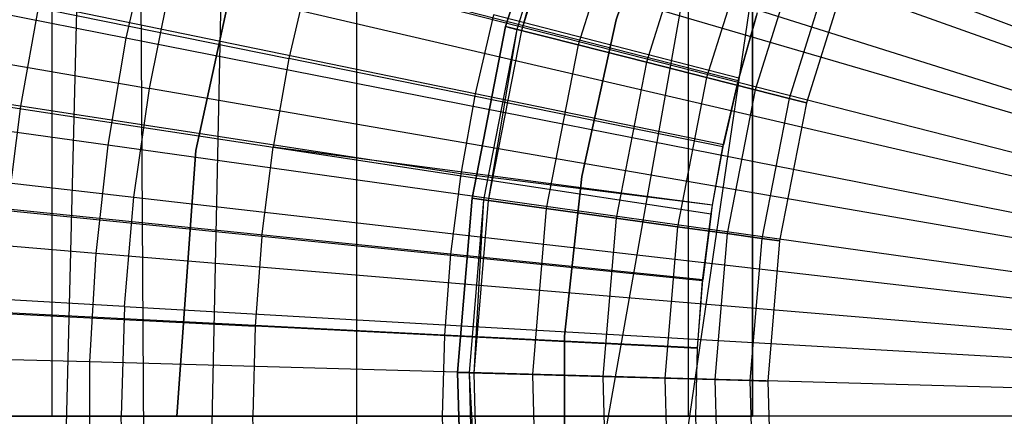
# Model space of a CAD drawing. Extents: x 0.1 to 12.1, y -6 to 6.
# Tile 116 of 256: x 5.377 to 5.709, y 0 to 0.134. Entities that reach past the tile are written whole.
import ezdxf

# ---------------------------------------------------------------- set-up
doc = ezdxf.new("R2010")
doc.units = 0
doc.header["$LTSCALE"] = 2.54
doc.layers.get('0').update_dxf_attribs({"linetype": 'CONTINUOUS'})

# ---------------------------------------------------------------- blocks, each defined once
blk = doc.blocks.new('DROPS_COLOR_B-11195_STL')
at = {"color": 0}
for p, q in [((5.42379, -0.85646, 50.97723), (5.73517, 0.89999, 50.9522)), ((5.42379, -0.85646, 50.97723), (5.73517, 0.89999, 50.9522)), ((5.47077, -0.90001, 50.97241), (5.73517, 0.89999, 50.9522)), ((5.47077, -0.90001, 50.97241), (5.73517, 0.89999, 50.9522)), ((5.49074, -0.9, 39.97526), (5.49074, 0.9, 39.97526)), ((5.49074, -0.9, 39.97526), (5.49074, 0.9, 39.97526)), ((5.49074, -0.9, 47.89384), (5.49074, 0.9, 47.89384)), ((5.49074, -0.9, 47.89384), (5.49074, 0.9, 47.89384)), ((5.42379, -0.85646, 50.97723), (5.46099, 0.89016, 50.97338)), ((5.42379, -0.85646, 50.97723), (5.46099, 0.89016, 50.97338)), ((5.37269, -0.81789, 50.9829), (5.41397, 0.84839, 50.97828)), ((5.37269, -0.81789, 50.9829), (5.41397, 0.84839, 50.97828)), ((5.42379, -0.85646, 50.97723), (5.41397, 0.84839, 50.97828)), ((5.42379, -0.85646, 50.97723), (5.41397, 0.84839, 50.97828)), ((5.38796, 0, 33.25583), (5.38796, 0.8, 33.25583)), ((5.38796, 0, 33.25583), (5.38796, 0.8, 33.25583)), ((5.38796, 0, 20.61793), (5.38796, 0.8, 20.61793)), ((5.38796, 0, 20.61793), (5.38796, 0.8, 20.61793)), ((5.60256, 0, 33.34472), (5.60256, 0.8, 33.34472)), ((5.60256, 0, 33.34472), (5.60256, 0.8, 33.34472)), ((5.60256, 0, 20.52904), (5.60256, 0.8, 20.52904)), ((5.60256, 0, 20.52904), (5.60256, 0.8, 20.52904)), ((5.62422, 0.8, 36.91786), (5.62422, 0, 36.91786)), ((5.62422, 0.8, 36.91786), (5.62422, 0, 36.91786)), ((5.62422, 0, 16.95591), (5.62422, 0.8, 16.95591)), ((5.62422, 0, 16.95591), (5.62422, 0.8, 16.95591)), ((5.75363, 0.10931, 1.82451), (5.44901, 0.218, 1.86697)), ((5.75363, 0.10931, 1.82451), (5.44901, 0.218, 1.86697)), ((5.54089, 0.13146, 164.4), (5.5585, 0.18777, 164.4)), ((5.5585, 0.18777, 164.3), (5.54089, 0.13146, 164.3)), ((5.54089, 0.13146, 164.511), (5.5585, 0.18777, 164.511)), ((5.5585, 0.18777, 164.3), (5.54089, 0.13146, 164.3)), ((5.54089, 0.13146, 164.511), (5.5585, 0.18777, 164.511)), ((5.5585, 0.18777, 164.411), (5.54089, 0.13146, 164.411)), ((5.5585, 0.18777, 164.411), (5.54089, 0.13146, 164.411)), ((5.54089, 0.13146, 164.4), (5.5585, 0.18777, 164.4)), ((5.56214, 0.1864, 164.40939), (5.54466, 0.1305, 164.40939)), ((5.56214, 0.1864, 164.40939), (5.54466, 0.1305, 164.40939)), ((5.56214, 0.1864, 164.40161), (5.54466, 0.1305, 164.40161)), ((5.56214, 0.1864, 164.40161), (5.54466, 0.1305, 164.40161)), ((5.56214, 0.1864, 164.40161), (5.54622, 0.13011, 164.40551)), ((5.74789, 0.09164, 1.82451), (5.43756, 0.18276, 1.86697)), ((5.74789, 0.09164, 1.82451), (5.43756, 0.18276, 1.86697)), ((5.56365, 0.18584, 164.40551), (5.54622, 0.13011, 164.40551)), ((5.59551, 0.18507, 39.93458), (5.57822, 0.13376, 39.93458)), ((5.57822, 0.13376, 36.93458), (5.59551, 0.18507, 36.93458)), ((5.59551, 0.18507, 39.93458), (5.57822, 0.13376, 39.93458)), ((5.57822, 0.13376, 36.93458), (5.59551, 0.18507, 36.93458)), ((5.59551, 0.18507, 16.93432), (5.57822, 0.13376, 16.93432)), ((5.57822, 0.13376, 13.93432), (5.59551, 0.18507, 13.93432)), ((5.59551, 0.18507, 16.93432), (5.57822, 0.13376, 16.93432)), ((5.57822, 0.13376, 13.93432), (5.59551, 0.18507, 13.93432)), ((5.59551, 0.18507, 50.93809), (5.57822, 0.13376, 50.93809)), ((5.57822, 0.13376, 47.93809), (5.59551, 0.18507, 47.93809)), ((5.59551, 0.18507, 50.93809), (5.57822, 0.13376, 50.93809)), ((5.57822, 0.13376, 47.93809), (5.59551, 0.18507, 47.93809)), ((5.45552, 0.17749, 164.411), (5.43641, 0.08966, 164.411)), ((5.43641, 0.08966, 164.511), (5.45552, 0.17749, 164.511)), ((5.43641, 0.08966, 164.511), (5.45552, 0.17749, 164.511)), ((5.45552, 0.17749, 164.411), (5.43641, 0.08966, 164.411)), ((5.58214, 0.17891, 164.30306), (5.56536, 0.12526, 164.30306)), ((5.58214, 0.17891, 164.30306), (5.56536, 0.12526, 164.30306)), ((5.58214, 0.17891, 164.50793), (5.56536, 0.12526, 164.50793)), ((5.58214, 0.17891, 164.50793), (5.56536, 0.12526, 164.50793)), ((5.60441, 0.17058, 164.31208), (5.58841, 0.11942, 164.31208)), ((5.60441, 0.17058, 164.31208), (5.58841, 0.11942, 164.31208)), ((5.60441, 0.17058, 164.49891), (5.58841, 0.11942, 164.49891)), ((5.60441, 0.17058, 164.49891), (5.58841, 0.11942, 164.49891)), ((5.10489, 0.16529, 1.92723), (5.42079, 0.11062, 1.86697)), ((5.10489, 0.16529, 1.92723), (5.42079, 0.11062, 1.86697)), ((5.62402, 0.16324, 164.32654), (5.6087, 0.11428, 164.32654)), ((5.62402, 0.16324, 164.32654), (5.6087, 0.11428, 164.32654)), ((5.62402, 0.16324, 164.48447), (5.6087, 0.11428, 164.48447)), ((5.62402, 0.16324, 164.48447), (5.6087, 0.11428, 164.48447)), ((5.63981, 0.15732, 164.34557), (5.62505, 0.11014, 164.34557)), ((5.63981, 0.15732, 164.34557), (5.62505, 0.11014, 164.34557)), ((5.63981, 0.15732, 164.46543), (5.62505, 0.11014, 164.46543)), ((5.63981, 0.15732, 164.46543), (5.62505, 0.11014, 164.46543)), ((5.65088, 0.15318, 164.36809), (5.63651, 0.10724, 164.36809)), ((5.65088, 0.15318, 164.36809), (5.63651, 0.10724, 164.36809)), ((5.65088, 0.15318, 164.44291), (5.63651, 0.10724, 164.44291)), ((5.65088, 0.15318, 164.44291), (5.63651, 0.10724, 164.44291)), ((5.32226, 0.15037, 13.86834), (5.46786, 0.1207, 13.89768)), ((5.32226, 0.15037, 13.86834), (5.46786, 0.1207, 13.89768)), ((5.47467, 0.1503, 13.89768), (5.46786, 0.1207, 13.89768)), ((5.47467, 0.1503, 13.89768), (5.46786, 0.1207, 13.89768)), ((5.61933, 0.11315, 13.92327), (5.47467, 0.1503, 13.89768)), ((5.61933, 0.11315, 13.92327), (5.47467, 0.1503, 13.89768)), ((5.65658, 0.15104, 164.39279), (5.64241, 0.10575, 164.39279)), ((5.65658, 0.15104, 164.41821), (5.64241, 0.10575, 164.41821)), ((5.65658, 0.15104, 164.39279), (5.64241, 0.10575, 164.39279)), ((5.65658, 0.15104, 164.41821), (5.64241, 0.10575, 164.41821)), ((5.42079, 0.11062, 1.86697), (5.42814, 0.14693, 1.86697)), ((5.42079, 0.11062, 1.86697), (5.42814, 0.14693, 1.86697)), ((5.74317, 0.07368, 1.82451), (5.42814, 0.14693, 1.86697)), ((5.74317, 0.07368, 1.82451), (5.42814, 0.14693, 1.86697)), ((5.38352, 0.13903, 13.79951), (5.37735, 0.10458, 13.79951)), ((5.38352, 0.13903, 13.79951), (5.37735, 0.10458, 13.79951)), ((5.53062, 0.1088, 13.82789), (5.38352, 0.13903, 13.79951)), ((5.53062, 0.1088, 13.82789), (5.38352, 0.13903, 13.79951)), ((5.61956, 0.11405, 13.84226), (5.6259, 0.13621, 13.84226)), ((5.61956, 0.11405, 13.84226), (5.6259, 0.13621, 13.84226)), ((5.53681, 0.13547, 13.82789), (5.53062, 0.1088, 13.82789)), ((5.53681, 0.13547, 13.82789), (5.53062, 0.1088, 13.82789)), ((5.61956, 0.11405, 13.84226), (5.53681, 0.13547, 13.82789)), ((5.61956, 0.11405, 13.84226), (5.53681, 0.13547, 13.82789)), ((5.57822, 0.13376, 39.93458), (5.56659, 0.08089, 39.93458)), ((5.56659, 0.08089, 36.93458), (5.57822, 0.13376, 36.93458)), ((5.57822, 0.13376, 39.93458), (5.56659, 0.08089, 39.93458)), ((5.56659, 0.08089, 36.93458), (5.57822, 0.13376, 36.93458)), ((5.57822, 0.13376, 16.93432), (5.56659, 0.08089, 16.93432)), ((5.56659, 0.08089, 13.93432), (5.57822, 0.13376, 13.93432)), ((5.57822, 0.13376, 16.93432), (5.56659, 0.08089, 16.93432)), ((5.56659, 0.08089, 13.93432), (5.57822, 0.13376, 13.93432)), ((5.57822, 0.13376, 50.93809), (5.56659, 0.08089, 50.93809)), ((5.56659, 0.08089, 47.93809), (5.57822, 0.13376, 47.93809)), ((5.57822, 0.13376, 50.93809), (5.56659, 0.08089, 50.93809)), ((5.56659, 0.08089, 47.93809), (5.57822, 0.13376, 47.93809)), ((5.57822, 0.13376, 39.93458), (5.57822, 0.13376, 36.93458)), ((5.57822, 0.13376, 39.93458), (5.57822, 0.13376, 36.93458)), ((5.57822, 0.13376, 16.93432), (5.57822, 0.13376, 13.93432)), ((5.57822, 0.13376, 16.93432), (5.57822, 0.13376, 13.93432)), ((5.57822, 0.13376, 50.93809), (5.57822, 0.13376, 47.93809)), ((5.57822, 0.13376, 50.93809), (5.57822, 0.13376, 47.93809)), ((5.61933, 0.11315, 13.92327), (5.62557, 0.13515, 13.92327)), ((5.61933, 0.11315, 13.92327), (5.62557, 0.13515, 13.92327)), ((5.62557, 0.13515, 13.92327), (5.61956, 0.11405, 13.84226)), ((5.62557, 0.13515, 13.92327), (5.61956, 0.11405, 13.84226)), ((5.52958, 0.07355, 164.4), (5.54089, 0.13146, 164.4)), ((5.54089, 0.13146, 164.3), (5.52958, 0.07355, 164.3)), ((5.52958, 0.07355, 164.511), (5.54089, 0.13146, 164.511)), ((5.54089, 0.13146, 164.3), (5.52958, 0.07355, 164.3)), ((5.52958, 0.07355, 164.511), (5.54089, 0.13146, 164.511)), ((5.54089, 0.13146, 164.411), (5.52958, 0.07355, 164.411)), ((5.54089, 0.13146, 164.411), (5.52958, 0.07355, 164.411)), ((5.52958, 0.07355, 164.4), (5.54089, 0.13146, 164.4)), ((5.54466, 0.1305, 164.40939), (5.53343, 0.07302, 164.40939)), ((5.54466, 0.1305, 164.40939), (5.53343, 0.07302, 164.40939)), ((5.54466, 0.1305, 164.40161), (5.53343, 0.07302, 164.40161)), ((5.54466, 0.1305, 164.40161), (5.53343, 0.07302, 164.40161)), ((5.54466, 0.1305, 164.40161), (5.53502, 0.0728, 164.40551)), ((5.54622, 0.13011, 164.40551), (5.53502, 0.0728, 164.40551)), ((5.56536, 0.12526, 164.30306), (5.54089, 0.13146, 164.3)), ((5.56536, 0.12526, 164.30306), (5.54089, 0.13146, 164.3)), ((5.54089, 0.13146, 164.511), (5.56536, 0.12526, 164.50793)), ((5.54089, 0.13146, 164.511), (5.56536, 0.12526, 164.50793)), ((5.54466, 0.1305, 164.40939), (5.54089, 0.13146, 164.411)), ((5.54466, 0.1305, 164.40939), (5.54089, 0.13146, 164.411)), ((5.54089, 0.13146, 164.4), (5.54466, 0.1305, 164.40161)), ((5.54089, 0.13146, 164.4), (5.54466, 0.1305, 164.40161)), ((5.54622, 0.13011, 164.40551), (5.54466, 0.1305, 164.40939)), ((5.54622, 0.13011, 164.40551), (5.54466, 0.1305, 164.40939)), ((5.54466, 0.1305, 164.40161), (5.54622, 0.13011, 164.40551)), ((5.37735, 0.10458, 13.79951), (5.2285, 0.12739, 13.76702)), ((5.37735, 0.10458, 13.79951), (5.2285, 0.12739, 13.76702)), ((5.56536, 0.12526, 164.30306), (5.55458, 0.07008, 164.30306)), ((5.56536, 0.12526, 164.30306), (5.55458, 0.07008, 164.30306)), ((5.56536, 0.12526, 164.50793), (5.55458, 0.07008, 164.50793)), ((5.56536, 0.12526, 164.50793), (5.55458, 0.07008, 164.50793)), ((5.58841, 0.11942, 164.31208), (5.56536, 0.12526, 164.30306)), ((5.58841, 0.11942, 164.31208), (5.56536, 0.12526, 164.30306)), ((5.56536, 0.12526, 164.50793), (5.58841, 0.11942, 164.49891)), ((5.56536, 0.12526, 164.50793), (5.58841, 0.11942, 164.49891)), ((5.46786, 0.1207, 13.89768), (5.46254, 0.09079, 13.89768)), ((5.46786, 0.1207, 13.89768), (5.46254, 0.09079, 13.89768)), ((5.6142, 0.09087, 13.92327), (5.46786, 0.1207, 13.89768)), ((5.6142, 0.09087, 13.92327), (5.46786, 0.1207, 13.89768)), ((5.58841, 0.11942, 164.31208), (5.57814, 0.06682, 164.31208)), ((5.58841, 0.11942, 164.31208), (5.57814, 0.06682, 164.31208)), ((5.58841, 0.11942, 164.49891), (5.57814, 0.06682, 164.49891)), ((5.58841, 0.11942, 164.49891), (5.57814, 0.06682, 164.49891)), ((5.6087, 0.11428, 164.32654), (5.58841, 0.11942, 164.31208)), ((5.6087, 0.11428, 164.32654), (5.58841, 0.11942, 164.31208)), ((5.58841, 0.11942, 164.49891), (5.6087, 0.11428, 164.48447)), ((5.58841, 0.11942, 164.49891), (5.6087, 0.11428, 164.48447)), ((5.31564, 0.11311, 13.86834), (5.46254, 0.09079, 13.89768)), ((5.31564, 0.11311, 13.86834), (5.46254, 0.09079, 13.89768)), ((5.6087, 0.11428, 164.32654), (5.59887, 0.06394, 164.32654)), ((5.6087, 0.11428, 164.32654), (5.59887, 0.06394, 164.32654)), ((5.6087, 0.11428, 164.48447), (5.59887, 0.06394, 164.48447)), ((5.6087, 0.11428, 164.48447), (5.59887, 0.06394, 164.48447)), ((5.62505, 0.11014, 164.34557), (5.6087, 0.11428, 164.32654)), ((5.62505, 0.11014, 164.34557), (5.6087, 0.11428, 164.32654)), ((5.6087, 0.11428, 164.48447), (5.62505, 0.11014, 164.46543)), ((5.6087, 0.11428, 164.48447), (5.62505, 0.11014, 164.46543)), ((5.6142, 0.09087, 13.92327), (5.61933, 0.11315, 13.92327)), ((5.6142, 0.09087, 13.92327), (5.61933, 0.11315, 13.92327)), ((5.61435, 0.09159, 13.84226), (5.61956, 0.11405, 13.84226)), ((5.61435, 0.09159, 13.84226), (5.61956, 0.11405, 13.84226)), ((5.61933, 0.11315, 13.92327), (5.61435, 0.09159, 13.84226)), ((5.61933, 0.11315, 13.92327), (5.61435, 0.09159, 13.84226)), ((5.61933, 0.11315, 13.92327), (5.61956, 0.11405, 13.84226)), ((5.61933, 0.11315, 13.92327), (5.61956, 0.11405, 13.84226)), ((5.09701, 0.11049, 1.92723), (5.41551, 0.07395, 1.86697)), ((5.09701, 0.11049, 1.92723), (5.41551, 0.07395, 1.86697)), ((5.41551, 0.07395, 1.86697), (5.42079, 0.11062, 1.86697)), ((5.41551, 0.07395, 1.86697), (5.42079, 0.11062, 1.86697)), ((5.73948, 0.05547, 1.82451), (5.42079, 0.11062, 1.86697)), ((5.73948, 0.05547, 1.82451), (5.42079, 0.11062, 1.86697)), ((5.62505, 0.11014, 164.34557), (5.61558, 0.06163, 164.34557)), ((5.62505, 0.11014, 164.34557), (5.61558, 0.06163, 164.34557)), ((5.62505, 0.11014, 164.46543), (5.61558, 0.06163, 164.46543)), ((5.62505, 0.11014, 164.46543), (5.61558, 0.06163, 164.46543)), ((5.63651, 0.10724, 164.36809), (5.62505, 0.11014, 164.34557)), ((5.63651, 0.10724, 164.36809), (5.62505, 0.11014, 164.34557)), ((5.62505, 0.11014, 164.46543), (5.63651, 0.10724, 164.44291)), ((5.62505, 0.11014, 164.46543), (5.63651, 0.10724, 164.44291)), ((5.53062, 0.1088, 13.82789), (5.52579, 0.08184, 13.82789)), ((5.53062, 0.1088, 13.82789), (5.52579, 0.08184, 13.82789)), ((5.61435, 0.09159, 13.84226), (5.53062, 0.1088, 13.82789)), ((5.61435, 0.09159, 13.84226), (5.53062, 0.1088, 13.82789)), ((5.63651, 0.10724, 164.36809), (5.62728, 0.06, 164.36809)), ((5.63651, 0.10724, 164.36809), (5.62728, 0.06, 164.36809)), ((5.63651, 0.10724, 164.44291), (5.62728, 0.06, 164.44291)), ((5.63651, 0.10724, 164.44291), (5.62728, 0.06, 164.44291)), ((5.64241, 0.10575, 164.39279), (5.63651, 0.10724, 164.36809)), ((5.64241, 0.10575, 164.39279), (5.63651, 0.10724, 164.36809)), ((5.63651, 0.10724, 164.44291), (5.64241, 0.10575, 164.41821)), ((5.63651, 0.10724, 164.44291), (5.64241, 0.10575, 164.41821)), ((5.37735, 0.10458, 13.79951), (5.37293, 0.06987, 13.79951)), ((5.37735, 0.10458, 13.79951), (5.37293, 0.06987, 13.79951)), ((5.52579, 0.08184, 13.82789), (5.37735, 0.10458, 13.79951)), ((5.52579, 0.08184, 13.82789), (5.37735, 0.10458, 13.79951)), ((5.64241, 0.10575, 164.39279), (5.63331, 0.05917, 164.39279)), ((5.64241, 0.10575, 164.41821), (5.63331, 0.05917, 164.41821)), ((5.64241, 0.10575, 164.39279), (5.63331, 0.05917, 164.39279)), ((5.64241, 0.10575, 164.41821), (5.63331, 0.05917, 164.41821)), ((5.64241, 0.10575, 164.41821), (5.64241, 0.10575, 164.39279)), ((5.64241, 0.10575, 164.41821), (5.64241, 0.10575, 164.39279)), ((5.43641, 0.08966, 164.411), (5.43, 0, 164.411)), ((5.43, 0, 164.511), (5.43641, 0.08966, 164.511)), ((5.43, 0, 164.511), (5.43641, 0.08966, 164.511)), ((5.43641, 0.08966, 164.411), (5.43, 0, 164.411)), ((5.43641, 0.08966, 164.411), (5.43641, 0.08966, 164.511)), ((5.43641, 0.08966, 164.411), (5.43641, 0.08966, 164.511)), ((5.45874, 0.06065, 13.89768), (5.46254, 0.09079, 13.89768)), ((5.45874, 0.06065, 13.89768), (5.46254, 0.09079, 13.89768)), ((5.61064, 0.07118, 13.92327), (5.46254, 0.09079, 13.89768)), ((5.46254, 0.09079, 13.89768), (5.6102, 0.06835, 13.92327)), ((5.61064, 0.07118, 13.92327), (5.46254, 0.09079, 13.89768)), ((5.46254, 0.09079, 13.89768), (5.6102, 0.06835, 13.92327)), ((5.61064, 0.07118, 13.84226), (5.61435, 0.09159, 13.84226)), ((5.61064, 0.07118, 13.84226), (5.61435, 0.09159, 13.84226)), ((5.61064, 0.07118, 13.92327), (5.6142, 0.09087, 13.92327)), ((5.61064, 0.07118, 13.92327), (5.6142, 0.09087, 13.92327)), ((5.6142, 0.09087, 13.92327), (5.61435, 0.09159, 13.84226)), ((5.6142, 0.09087, 13.92327), (5.61435, 0.09159, 13.84226)), ((5.52579, 0.08184, 13.82789), (5.52233, 0.05468, 13.82789)), ((5.52579, 0.08184, 13.82789), (5.52233, 0.05468, 13.82789)), ((5.61064, 0.07118, 13.84226), (5.52579, 0.08184, 13.82789)), ((5.61064, 0.07118, 13.84226), (5.52579, 0.08184, 13.82789)), ((5.56659, 0.08089, 39.93458), (5.56073, 0.02707, 39.93458)), ((5.56073, 0.02707, 36.93458), (5.56659, 0.08089, 36.93458)), ((5.56659, 0.08089, 39.93458), (5.56073, 0.02707, 39.93458)), ((5.56073, 0.02707, 36.93458), (5.56659, 0.08089, 36.93458)), ((5.56659, 0.08089, 16.93432), (5.56073, 0.02707, 16.93432)), ((5.56073, 0.02707, 13.93432), (5.56659, 0.08089, 13.93432)), ((5.56659, 0.08089, 16.93432), (5.56073, 0.02707, 16.93432)), ((5.56073, 0.02707, 13.93432), (5.56659, 0.08089, 13.93432)), ((5.56659, 0.08089, 50.93809), (5.56073, 0.02707, 50.93809)), ((5.56073, 0.02707, 47.93809), (5.56659, 0.08089, 47.93809)), ((5.56659, 0.08089, 50.93809), (5.56073, 0.02707, 50.93809)), ((5.56073, 0.02707, 47.93809), (5.56659, 0.08089, 47.93809)), ((5.56659, 0.08089, 39.93458), (5.56659, 0.08089, 36.93458)), ((5.56659, 0.08089, 39.93458), (5.56659, 0.08089, 36.93458)), ((5.56659, 0.08089, 16.93432), (5.56659, 0.08089, 13.93432)), ((5.56659, 0.08089, 16.93432), (5.56659, 0.08089, 13.93432)), ((5.56659, 0.08089, 50.93809), (5.56659, 0.08089, 47.93809)), ((5.56659, 0.08089, 50.93809), (5.56659, 0.08089, 47.93809)), ((5.45874, 0.06065, 13.89768), (5.3109, 0.07557, 13.86834)), ((5.45874, 0.06065, 13.89768), (5.3109, 0.07557, 13.86834)), ((5.41234, 0.03703, 1.86697), (5.41551, 0.07395, 1.86697)), ((5.41234, 0.03703, 1.86697), (5.41551, 0.07395, 1.86697)), ((5.41551, 0.07395, 1.86697), (5.73684, 0.03708, 1.82451)), ((5.41551, 0.07395, 1.86697), (5.73684, 0.03708, 1.82451)), ((5.5247, 0.01476, 164.4), (5.52958, 0.07355, 164.4)), ((5.52958, 0.07355, 164.3), (5.5247, 0.01476, 164.3)), ((5.5247, 0.01476, 164.511), (5.52958, 0.07355, 164.511)), ((5.52958, 0.07355, 164.3), (5.5247, 0.01476, 164.3)), ((5.5247, 0.01476, 164.511), (5.52958, 0.07355, 164.511)), ((5.52958, 0.07355, 164.411), (5.5247, 0.01476, 164.411)), ((5.52958, 0.07355, 164.411), (5.5247, 0.01476, 164.411)), ((5.5247, 0.01476, 164.4), (5.52958, 0.07355, 164.4)), ((5.55458, 0.07008, 164.30306), (5.52958, 0.07355, 164.3)), ((5.55458, 0.07008, 164.30306), (5.52958, 0.07355, 164.3)), ((5.52958, 0.07355, 164.511), (5.55458, 0.07008, 164.50793)), ((5.52958, 0.07355, 164.511), (5.55458, 0.07008, 164.50793)), ((5.53343, 0.07302, 164.40939), (5.52958, 0.07355, 164.411)), ((5.53343, 0.07302, 164.40939), (5.52958, 0.07355, 164.411)), ((5.52958, 0.07355, 164.4), (5.53343, 0.07302, 164.40161)), ((5.52958, 0.07355, 164.4), (5.53343, 0.07302, 164.40161)), ((5.52233, 0.05468, 13.82789), (5.37293, 0.06987, 13.79951)), ((5.52233, 0.05468, 13.82789), (5.37293, 0.06987, 13.79951)), ((5.53343, 0.07302, 164.40939), (5.52859, 0.01465, 164.40939)), ((5.53343, 0.07302, 164.40939), (5.52859, 0.01465, 164.40939)), ((5.53343, 0.07302, 164.40161), (5.52859, 0.01465, 164.40161)), ((5.53343, 0.07302, 164.40161), (5.52859, 0.01465, 164.40161)), ((5.53343, 0.07302, 164.40161), (5.5302, 0.0146, 164.40551)), ((5.53502, 0.0728, 164.40551), (5.5302, 0.0146, 164.40551)), ((5.53502, 0.0728, 164.40551), (5.53343, 0.07302, 164.40939)), ((5.53502, 0.0728, 164.40551), (5.53343, 0.07302, 164.40939)), ((5.53343, 0.07302, 164.40161), (5.53502, 0.0728, 164.40551)), ((5.55458, 0.07008, 164.30306), (5.54994, 0.01406, 164.30306)), ((5.55458, 0.07008, 164.30306), (5.54994, 0.01406, 164.30306)), ((5.55458, 0.07008, 164.50793), (5.54994, 0.01406, 164.50793)), ((5.55458, 0.07008, 164.50793), (5.54994, 0.01406, 164.50793)), ((5.57814, 0.06682, 164.31208), (5.55458, 0.07008, 164.30306)), ((5.57814, 0.06682, 164.31208), (5.55458, 0.07008, 164.30306)), ((5.55458, 0.07008, 164.50793), (5.57814, 0.06682, 164.49891)), ((5.55458, 0.07008, 164.50793), (5.57814, 0.06682, 164.49891)), ((5.60737, 0.04603, 13.84226), (5.61064, 0.07118, 13.84226)), ((5.60737, 0.04603, 13.84226), (5.61064, 0.07118, 13.84226)), ((5.6102, 0.06835, 13.92327), (5.61064, 0.07118, 13.92327)), ((5.6102, 0.06835, 13.92327), (5.61064, 0.07118, 13.92327)), ((5.6102, 0.06835, 13.92327), (5.61064, 0.07118, 13.84226)), ((5.6102, 0.06835, 13.92327), (5.61064, 0.07118, 13.84226)), ((5.61064, 0.07118, 13.92327), (5.61064, 0.07118, 13.84226)), ((5.61064, 0.07118, 13.92327), (5.61064, 0.07118, 13.84226)), ((5.57814, 0.06682, 164.31208), (5.57371, 0.0134, 164.31208)), ((5.57814, 0.06682, 164.31208), (5.57371, 0.0134, 164.31208)), ((5.57814, 0.06682, 164.49891), (5.57371, 0.0134, 164.49891)), ((5.57814, 0.06682, 164.49891), (5.57371, 0.0134, 164.49891)), ((5.59887, 0.06394, 164.32654), (5.57814, 0.06682, 164.31208)), ((5.59887, 0.06394, 164.32654), (5.57814, 0.06682, 164.31208)), ((5.57814, 0.06682, 164.49891), (5.59887, 0.06394, 164.48447)), ((5.57814, 0.06682, 164.49891), (5.59887, 0.06394, 164.48447)), ((5.60734, 0.04566, 13.92327), (5.6102, 0.06835, 13.92327)), ((5.60734, 0.04566, 13.92327), (5.6102, 0.06835, 13.92327)), ((5.6102, 0.06835, 13.92327), (5.60737, 0.04603, 13.84226)), ((5.6102, 0.06835, 13.92327), (5.60737, 0.04603, 13.84226)), ((5.59887, 0.06394, 164.32654), (5.59464, 0.01283, 164.32654)), ((5.59887, 0.06394, 164.32654), (5.59464, 0.01283, 164.32654)), ((5.59887, 0.06394, 164.48447), (5.59464, 0.01283, 164.48447)), ((5.59887, 0.06394, 164.48447), (5.59464, 0.01283, 164.48447)), ((5.61558, 0.06163, 164.34557), (5.59887, 0.06394, 164.32654)), ((5.61558, 0.06163, 164.34557), (5.59887, 0.06394, 164.32654)), ((5.59887, 0.06394, 164.48447), (5.61558, 0.06163, 164.46543)), ((5.59887, 0.06394, 164.48447), (5.61558, 0.06163, 164.46543)), ((5.45874, 0.06065, 13.89768), (5.45645, 0.03037, 13.89768)), ((5.45874, 0.06065, 13.89768), (5.45645, 0.03037, 13.89768)), ((5.60734, 0.04566, 13.92327), (5.45874, 0.06065, 13.89768)), ((5.60734, 0.04566, 13.92327), (5.45874, 0.06065, 13.89768)), ((5.61558, 0.06163, 164.34557), (5.61149, 0.01236, 164.34557)), ((5.61558, 0.06163, 164.34557), (5.61149, 0.01236, 164.34557)), ((5.61558, 0.06163, 164.46543), (5.61149, 0.01236, 164.46543)), ((5.61558, 0.06163, 164.46543), (5.61149, 0.01236, 164.46543)), ((5.62728, 0.06, 164.36809), (5.61558, 0.06163, 164.34557)), ((5.62728, 0.06, 164.36809), (5.61558, 0.06163, 164.34557)), ((5.61558, 0.06163, 164.46543), (5.62728, 0.06, 164.44291)), ((5.61558, 0.06163, 164.46543), (5.62728, 0.06, 164.44291)), ((5.62728, 0.06, 164.36809), (5.62331, 0.01204, 164.36809)), ((5.62728, 0.06, 164.36809), (5.62331, 0.01204, 164.36809)), ((5.62728, 0.06, 164.44291), (5.62331, 0.01204, 164.44291)), ((5.62728, 0.06, 164.44291), (5.62331, 0.01204, 164.44291)), ((5.63331, 0.05917, 164.39279), (5.62728, 0.06, 164.36809)), ((5.63331, 0.05917, 164.39279), (5.62728, 0.06, 164.36809)), ((5.62728, 0.06, 164.44291), (5.63331, 0.05917, 164.41821)), ((5.62728, 0.06, 164.44291), (5.63331, 0.05917, 164.41821)), ((5.63331, 0.05917, 164.39279), (5.62939, 0.01187, 164.39279)), ((5.63331, 0.05917, 164.41821), (5.62939, 0.01187, 164.41821)), ((5.63331, 0.05917, 164.39279), (5.62939, 0.01187, 164.39279)), ((5.63331, 0.05917, 164.41821), (5.62939, 0.01187, 164.41821)), ((5.63331, 0.05917, 164.41821), (5.63331, 0.05917, 164.39279)), ((5.63331, 0.05917, 164.41821), (5.63331, 0.05917, 164.39279)), ((5.41234, 0.03703, 1.86697), (5.09228, 0.05534, 1.92723)), ((5.41234, 0.03703, 1.86697), (5.09228, 0.05534, 1.92723)), ((5.52233, 0.05468, 13.82789), (5.52025, 0.02737, 13.82789)), ((5.52233, 0.05468, 13.82789), (5.52025, 0.02737, 13.82789)), ((5.60737, 0.04603, 13.84226), (5.52233, 0.05468, 13.82789)), ((5.60737, 0.04603, 13.84226), (5.52233, 0.05468, 13.82789)), ((5.60561, 0.02286, 13.92327), (5.60734, 0.04566, 13.92327)), ((5.60561, 0.02286, 13.92327), (5.60734, 0.04566, 13.92327)), ((5.60562, 0.02305, 13.84226), (5.60737, 0.04603, 13.84226)), ((5.60562, 0.02305, 13.84226), (5.60737, 0.04603, 13.84226)), ((5.60734, 0.04566, 13.92327), (5.60737, 0.04603, 13.84226)), ((5.60734, 0.04566, 13.92327), (5.60737, 0.04603, 13.84226)), ((5.30805, 0.03783, 13.86834), (5.45645, 0.03037, 13.89768)), ((5.30805, 0.03783, 13.86834), (5.45645, 0.03037, 13.89768)), ((5.41234, 0.03703, 1.86697), (5.41129, 0, 1.86697)), ((5.41234, 0.03703, 1.86697), (5.41129, 0, 1.86697)), ((5.41234, 0.03703, 1.86697), (5.73525, 0.01857, 1.82451)), ((5.41234, 0.03703, 1.86697), (5.73525, 0.01857, 1.82451)), ((5.52025, 0.02737, 13.82789), (5.37027, 0.03498, 13.79951)), ((5.52025, 0.02737, 13.82789), (5.37027, 0.03498, 13.79951)), ((5.45645, 0.03037, 13.89768), (5.45568, 0, 13.89768)), ((5.45645, 0.03037, 13.89768), (5.45568, 0, 13.89768)), ((5.60561, 0.02286, 13.92327), (5.45645, 0.03037, 13.89768)), ((5.60561, 0.02286, 13.92327), (5.45645, 0.03037, 13.89768)), ((5.52025, 0.02737, 13.82789), (5.51956, 0, 13.82789)), ((5.52025, 0.02737, 13.82789), (5.51956, 0, 13.82789)), ((5.60562, 0.02305, 13.84226), (5.52025, 0.02737, 13.82789)), ((5.60562, 0.02305, 13.84226), (5.52025, 0.02737, 13.82789)), ((5.56073, 0.02707, 39.93458), (5.56073, -0.02707, 39.93458)), ((5.56073, -0.02707, 36.93458), (5.56073, 0.02707, 36.93458)), ((5.56073, 0.02707, 39.93458), (5.56073, -0.02707, 39.93458)), ((5.56073, 0.02707, 39.93458), (5.56073, 0.02707, 36.93458)), ((5.56073, -0.02707, 36.93458), (5.56073, 0.02707, 36.93458)), ((5.56073, 0.02707, 39.93458), (5.56073, 0.02707, 36.93458)), ((5.56073, 0.02707, 16.93432), (5.56073, -0.02707, 16.93432)), ((5.56073, -0.02707, 13.93432), (5.56073, 0.02707, 13.93432)), ((5.56073, 0.02707, 16.93432), (5.56073, -0.02707, 16.93432)), ((5.56073, 0.02707, 16.93432), (5.56073, 0.02707, 13.93432)), ((5.56073, -0.02707, 13.93432), (5.56073, 0.02707, 13.93432)), ((5.56073, 0.02707, 16.93432), (5.56073, 0.02707, 13.93432)), ((5.56073, 0.02707, 50.93809), (5.56073, -0.02707, 50.93809)), ((5.56073, -0.02707, 47.93809), (5.56073, 0.02707, 47.93809)), ((5.56073, 0.02707, 50.93809), (5.56073, -0.02707, 50.93809)), ((5.56073, 0.02707, 50.93809), (5.56073, 0.02707, 47.93809)), ((5.56073, -0.02707, 47.93809), (5.56073, 0.02707, 47.93809)), ((5.56073, 0.02707, 50.93809), (5.56073, 0.02707, 47.93809)), ((5.60504, 0, 13.84226), (5.60562, 0.02305, 13.84226)), ((5.60504, 0, 13.84226), (5.60562, 0.02305, 13.84226)), ((5.60504, 0, 13.92327), (5.60561, 0.02286, 13.92327)), ((5.60504, 0, 13.92327), (5.60561, 0.02286, 13.92327)), ((5.60561, 0.02286, 13.92327), (5.60562, 0.02305, 13.84226)), ((5.60561, 0.02286, 13.92327), (5.60562, 0.02305, 13.84226)), ((5.52633, -0.04422, 164.4), (5.5247, 0.01476, 164.4)), ((5.5247, 0.01476, 164.3), (5.52633, -0.04422, 164.3)), ((5.52633, -0.04422, 164.511), (5.5247, 0.01476, 164.511)), ((5.54994, 0.01406, 164.30306), (5.5247, 0.01476, 164.3)), ((5.5247, 0.01476, 164.3), (5.52633, -0.04422, 164.3)), ((5.54994, 0.01406, 164.30306), (5.5247, 0.01476, 164.3)), ((5.5247, 0.01476, 164.511), (5.54994, 0.01406, 164.50793)), ((5.52633, -0.04422, 164.511), (5.5247, 0.01476, 164.511)), ((5.5247, 0.01476, 164.511), (5.54994, 0.01406, 164.50793)), ((5.5247, 0.01476, 164.411), (5.52633, -0.04422, 164.411)), ((5.52859, 0.01465, 164.40939), (5.5247, 0.01476, 164.411)), ((5.52859, 0.01465, 164.40939), (5.5247, 0.01476, 164.411)), ((5.5247, 0.01476, 164.411), (5.52633, -0.04422, 164.411)), ((5.5247, 0.01476, 164.4), (5.52859, 0.01465, 164.40161)), ((5.5247, 0.01476, 164.4), (5.52859, 0.01465, 164.40161)), ((5.52633, -0.04422, 164.4), (5.5247, 0.01476, 164.4)), ((5.52859, 0.01465, 164.40939), (5.5302, -0.0439, 164.40939)), ((5.5302, 0.0146, 164.40551), (5.52859, 0.01465, 164.40939)), ((5.5302, 0.0146, 164.40551), (5.52859, 0.01465, 164.40939)), ((5.52859, 0.01465, 164.40939), (5.5302, -0.0439, 164.40939)), ((5.52859, 0.01465, 164.40161), (5.5302, 0.0146, 164.40551)), ((5.52859, 0.01465, 164.40161), (5.53181, -0.04377, 164.40551)), ((5.52859, 0.01465, 164.40161), (5.5302, -0.0439, 164.40161)), ((5.52859, 0.01465, 164.40161), (5.5302, -0.0439, 164.40161)), ((5.5302, 0.0146, 164.40551), (5.53181, -0.04377, 164.40551)), ((5.54994, 0.01406, 164.30306), (5.55149, -0.04214, 164.30306)), ((5.57371, 0.0134, 164.31208), (5.54994, 0.01406, 164.30306)), ((5.54994, 0.01406, 164.30306), (5.55149, -0.04214, 164.30306)), ((5.57371, 0.0134, 164.31208), (5.54994, 0.01406, 164.30306)), ((5.54994, 0.01406, 164.50793), (5.57371, 0.0134, 164.49891)), ((5.54994, 0.01406, 164.50793), (5.55149, -0.04214, 164.50793)), ((5.54994, 0.01406, 164.50793), (5.57371, 0.0134, 164.49891)), ((5.54994, 0.01406, 164.50793), (5.55149, -0.04214, 164.50793)), ((5.57371, 0.0134, 164.31208), (5.57519, -0.04017, 164.31208)), ((5.59464, 0.01283, 164.32654), (5.57371, 0.0134, 164.31208)), ((5.57371, 0.0134, 164.31208), (5.57519, -0.04017, 164.31208)), ((5.59464, 0.01283, 164.32654), (5.57371, 0.0134, 164.31208)), ((5.57371, 0.0134, 164.49891), (5.59464, 0.01283, 164.48447)), ((5.57371, 0.0134, 164.49891), (5.57519, -0.04017, 164.49891)), ((5.57371, 0.0134, 164.49891), (5.59464, 0.01283, 164.48447)), ((5.57371, 0.0134, 164.49891), (5.57519, -0.04017, 164.49891)), ((5.59464, 0.01283, 164.32654), (5.59605, -0.03844, 164.32654)), ((5.61149, 0.01236, 164.34557), (5.59464, 0.01283, 164.32654)), ((5.59464, 0.01283, 164.32654), (5.59605, -0.03844, 164.32654)), ((5.61149, 0.01236, 164.34557), (5.59464, 0.01283, 164.32654)), ((5.59464, 0.01283, 164.48447), (5.61149, 0.01236, 164.46543)), ((5.59464, 0.01283, 164.48447), (5.59605, -0.03844, 164.48447)), ((5.59464, 0.01283, 164.48447), (5.61149, 0.01236, 164.46543)), ((5.59464, 0.01283, 164.48447), (5.59605, -0.03844, 164.48447)), ((5.61149, 0.01236, 164.34557), (5.61286, -0.03705, 164.34557)), ((5.62331, 0.01204, 164.36809), (5.61149, 0.01236, 164.34557)), ((5.61149, 0.01236, 164.34557), (5.61286, -0.03705, 164.34557)), ((5.62331, 0.01204, 164.36809), (5.61149, 0.01236, 164.34557)), ((5.61149, 0.01236, 164.46543), (5.62331, 0.01204, 164.44291)), ((5.61149, 0.01236, 164.46543), (5.61286, -0.03705, 164.46543)), ((5.61149, 0.01236, 164.46543), (5.62331, 0.01204, 164.44291)), ((5.61149, 0.01236, 164.46543), (5.61286, -0.03705, 164.46543)), ((5.62331, 0.01204, 164.36809), (5.62464, -0.03608, 164.36809)), ((5.62939, 0.01187, 164.39279), (5.62331, 0.01204, 164.36809)), ((5.62331, 0.01204, 164.36809), (5.62464, -0.03608, 164.36809)), ((5.62939, 0.01187, 164.39279), (5.62331, 0.01204, 164.36809)), ((5.62331, 0.01204, 164.44291), (5.62939, 0.01187, 164.41821)), ((5.62331, 0.01204, 164.44291), (5.62464, -0.03608, 164.44291)), ((5.62331, 0.01204, 164.44291), (5.62939, 0.01187, 164.41821)), ((5.62331, 0.01204, 164.44291), (5.62464, -0.03608, 164.44291)), ((5.62939, 0.01187, 164.39279), (5.6307, -0.03557, 164.39279)), ((5.62939, 0.01187, 164.41821), (5.62939, 0.01187, 164.39279)), ((5.62939, 0.01187, 164.41821), (5.6307, -0.03557, 164.41821)), ((5.62939, 0.01187, 164.39279), (5.6307, -0.03557, 164.39279)), ((5.62939, 0.01187, 164.41821), (5.62939, 0.01187, 164.39279)), ((5.62939, 0.01187, 164.41821), (5.6307, -0.03557, 164.41821)), ((5.0907, 0, 1.92723), (5.41129, 0, 1.86697)), ((5.0907, 0, 1.92723), (5.41129, 0, 1.86697)), ((5.3071, 0, 13.86834), (5.45568, 0, 13.89768)), ((5.3071, 0, 13.86834), (5.45568, 0, 13.89768)), ((5.51956, 0, 13.82789), (5.36938, 0, 13.79951)), ((5.51956, 0, 13.82789), (5.36938, 0, 13.79951)), ((5.41234, -0.03703, 1.86697), (5.41129, 0, 1.86697)), ((5.73472, 0, 1.82451), (5.41129, 0, 1.86697)), ((5.73472, 0, 1.82451), (5.41129, 0, 1.86697)), ((5.41234, -0.03703, 1.86697), (5.41129, 0, 1.86697)), ((5.45568, 0, 13.89768), (5.60504, 0, 13.92327)), ((5.45645, -0.03037, 13.89768), (5.45568, 0, 13.89768)), ((5.45568, 0, 13.89768), (5.60504, 0, 13.92327)), ((5.45645, -0.03037, 13.89768), (5.45568, 0, 13.89768)), ((5.51956, 0, 13.82789), (5.52025, -0.02737, 13.82789)), ((5.51956, 0, 13.82789), (5.60504, 0, 13.84226)), ((5.51956, 0, 13.82789), (5.52025, -0.02737, 13.82789)), ((5.51956, 0, 13.82789), (5.60504, 0, 13.84226)), ((5.60561, -0.02286, 13.92327), (5.60504, 0, 13.92327)), ((5.60504, 0, 13.92327), (5.60504, 0, 13.84226)), ((5.60504, 0, 13.92327), (5.60504, 0, 13.84226)), ((5.60561, -0.02286, 13.92327), (5.60504, 0, 13.92327)), ((5.38796, 0, 20.61793), (5.18991, 0, 20.7393)), ((5.18991, 0, 33.13446), (5.38796, 0, 33.25583)), ((5.18991, 0, 33.13446), (5.38796, 0, 33.25583)), ((5.38796, 0, 20.61793), (5.18991, 0, 20.7393)), ((5.62422, 0, 36.91786), (5.19176, 0, 36.86092)), ((5.19176, 0, 17.01284), (5.62422, 0, 16.95591)), ((5.62422, 0, 36.91786), (5.19176, 0, 36.86092)), ((5.19176, 0, 17.01284), (5.62422, 0, 16.95591)), ((5.60256, 0, 20.52904), (5.38796, 0, 20.61793)), ((5.38796, 0, 33.25583), (5.60256, 0, 33.34472)), ((5.38796, 0, 33.25583), (5.60256, 0, 33.34472)), ((5.60256, 0, 20.52904), (5.38796, 0, 20.61793)), ((5.60562, -0.02305, 13.84226), (5.60504, 0, 13.84226)), ((5.60562, -0.02305, 13.84226), (5.60504, 0, 13.84226))]:
    blk.add_line(p, q, dxfattribs=at)
blk = doc.blocks.new('GROUP_1')
at = {"color": 0}
for p, q in [((5.69103, 6.11411, 0.0091), (5.383, 6.23056, 0.03637)), ((5.69103, 6.11411, 0.0091), (5.383, 6.23056, 0.03637)), ((5.68502, 6.09676, 0.0091), (5.37099, 6.19591, 0.03637)), ((5.68502, 6.09676, 0.0091), (5.37099, 6.19591, 0.03637)), ((5.35283, 6.12487, 0.03637), (5.0317, 6.18817, 0.08172)), ((5.35283, 6.12487, 0.03637), (5.0317, 6.18817, 0.08172)), ((5.36092, 6.16064, 0.03637), (5.35283, 6.12487, 0.03637)), ((5.36092, 6.16064, 0.03637), (5.35283, 6.12487, 0.03637)), ((5.67998, 6.0791, 0.0091), (5.36092, 6.16064, 0.03637)), ((5.67998, 6.0791, 0.0091), (5.36092, 6.16064, 0.03637)), ((5.34674, 6.08871, 0.03637), (5.02259, 6.13406, 0.08172)), ((5.34674, 6.08871, 0.03637), (5.02259, 6.13406, 0.08172)), ((5.35283, 6.12487, 0.03637), (5.34674, 6.08871, 0.03637)), ((5.35283, 6.12487, 0.03637), (5.34674, 6.08871, 0.03637)), ((5.67593, 6.06119, 0.0091), (5.35283, 6.12487, 0.03637)), ((5.67593, 6.06119, 0.0091), (5.35283, 6.12487, 0.03637)), ((5.34674, 6.08871, 0.03637), (5.34267, 6.05226, 0.03637)), ((5.34674, 6.08871, 0.03637), (5.34267, 6.05226, 0.03637)), ((5.67288, 6.04308, 0.0091), (5.34674, 6.08871, 0.03637)), ((5.67288, 6.04308, 0.0091), (5.34674, 6.08871, 0.03637)), ((5.34267, 6.05226, 0.03637), (5.01651, 6.07953, 0.08172)), ((5.34267, 6.05226, 0.03637), (5.01651, 6.07953, 0.08172)), ((5.34267, 6.05226, 0.03637), (5.34064, 6.01565, 0.03637)), ((5.34267, 6.05226, 0.03637), (5.34064, 6.01565, 0.03637)), ((5.67084, 6.02483, 0.0091), (5.34267, 6.05226, 0.03637)), ((5.67084, 6.02483, 0.0091), (5.34267, 6.05226, 0.03637)), ((5.34064, 6.01565, 0.03637), (5.01346, 6.02475, 0.08172)), ((5.34064, 6.01565, 0.03637), (5.01346, 6.02475, 0.08172)), ((5.34064, 6.01565, 0.03637), (5.34064, 5.97898, 0.03637)), ((5.66982, 6.00649, 0.0091), (5.34064, 6.01565, 0.03637)), ((5.34064, 6.01565, 0.03637), (5.34064, 5.97898, 0.03637)), ((5.66982, 6.00649, 0.0091), (5.34064, 6.01565, 0.03637))]:
    blk.add_line(p, q, dxfattribs=at)
blk.add_blockref('DROPS_COLOR_B-11195_STL', (-0.06, 5.99731, -1.7), dxfattribs=at)

msp = doc.modelspace()

# ---------------------------------------------------------------- block references
at = {"color": 0}
msp.add_blockref('GROUP_1', (0.06, -5.99731, 1.7), dxfattribs=at)

doc.saveas('drawing.dxf')
